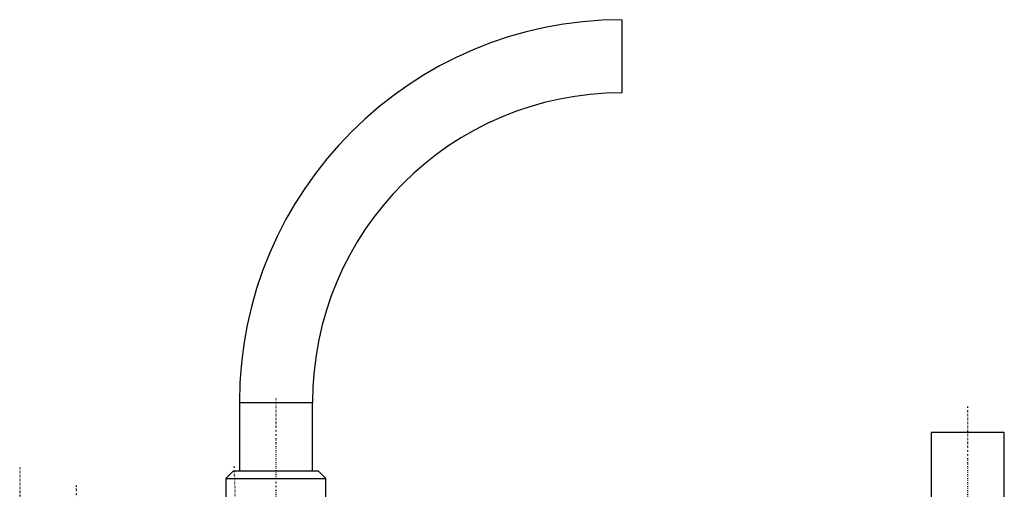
# Model space of a CAD drawing. Extents: x -254 to 209, y -3 to 543.
# Tile 4 of 4: x -225 to 159, y 360 to 543. Entities that reach past the tile are written whole.
import ezdxf

# ---------------------------------------------------------------- set-up
doc = ezdxf.new("R2010")
doc.units = 0
doc.linetypes.add('CENTER', pattern=[1.5, 0.45, -0.5, 0.05, -0.5])
doc.layers.add('AM_0', color=7, linetype='CONTINUOUS')
doc.layers.add('AM_7', color=7, linetype='CENTER')

msp = doc.modelspace()

# ---------------------------------------------------------------- linework, layer by layer
at = {"layer": 'AM_0', "color": 7, "linetype": 'CONTINUOUS'}
for p, q in [((10, 543), (10, 514.5)), ((-139.25, 393.75), (-139.25, 367)), ((-139.25, 393.75), (-110.75, 393.75)), ((-110.75, 367), (-110.75, 393.75)), ((130.75, 382), (130.75, 172)), ((159.25, 382), (130.75, 382)), ((159.25, 172), (159.25, 382)), ((-141.5, 367), (-144.5, 364)), ((-141.5, 367), (-108.5, 367)), ((-105.5, 364), (-108.5, 367)), ((-144.5, 364), (-144.5, 347)), ((-144.5, 364), (-105.5, 364)), ((-105.5, 347), (-105.5, 364))]:
    msp.add_line(p, q, dxfattribs=at)
for radius in [149.25, 120.75]:
    msp.add_arc((10, 393.75), radius, 90, 180, dxfattribs=at)
at = {"layer": 'AM_7', "color": 4, "linetype": 'CENTER'}
for p, q in [((-125, 395.25), (-125, 335.55)), ((145, 140.55), (145, 392.5)), ((-225, 368.34), (-225, 147.46)), ((-141.37, 368.69), (-133.64, 147.08)), ((-203, 361.25), (-203, 135.75))]:
    msp.add_line(p, q, dxfattribs=at)

doc.saveas('drawing.dxf')
